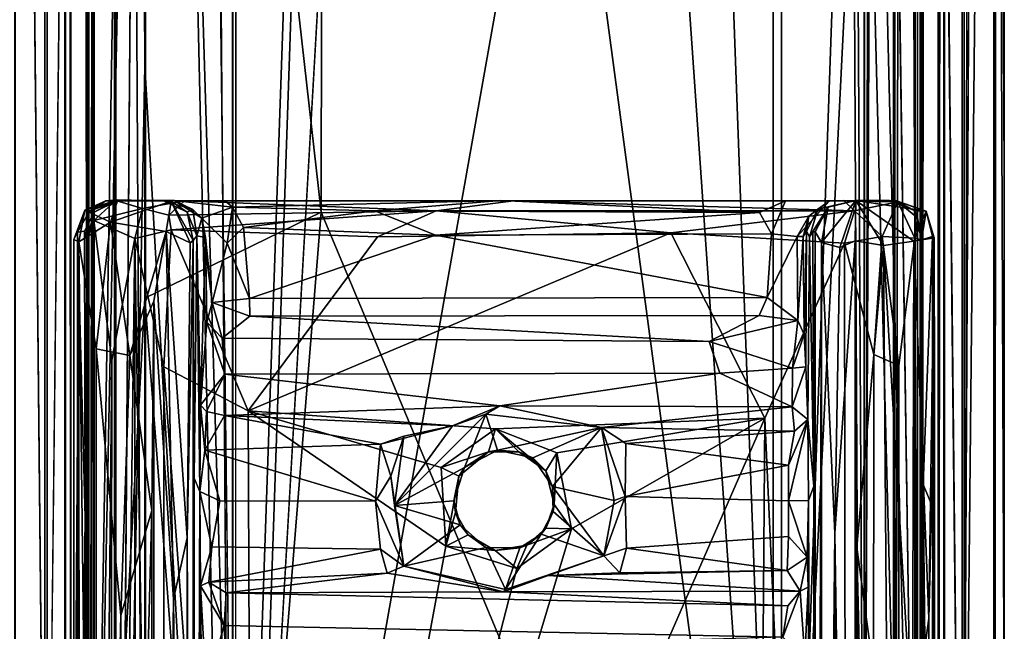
# Model space of a CAD drawing. Header units: millimetres. Extents: x -474 to 3044, y -109 to 1309.
# Tile 88 of 118: x 2766 to 2815, y 250 to 281. Entities that reach past the tile are written whole.
import ezdxf

# ---------------------------------------------------------------- set-up
doc = ezdxf.new("R2010")
doc.units = ezdxf.units.MM
doc.layers.add('Layer 01', color=7, linetype='Continuous', true_color=0x000000)

msp = doc.modelspace()

# ---------------------------------------------------------------- linework, layer by layer
at = {"layer": 'Layer 01'}
for points in [[(2812, 187.946, 956.712), (2812, 189.534, 1010.066), (2812, 1012.045, 1010.232), (2812, 1009.773, 956.668)], [(2812, 1012.045, 1010.232), (2812, 189.534, 1010.066), (2812.001, 186.365, 1013.983), (2812.001, 1011.389, 1013.982)], [(2768, 1011.774, 956.742), (2768, 189.555, 956.871), (2767.999, 187.041, 953.005), (2768, 1005.811, 953.009)], [(2768, 187.879, 1010.322), (2768, 189.555, 956.871), (2768, 1011.774, 956.742), (2768, 1010.428, 1010.275)], [(2807.995, 228.307, 949), (2807.999, 1011.541, 949), (2803.676, 1003.229, 949)], [(2809.455, 549.158, 949.274), (2807.999, 1011.541, 949), (2807.995, 228.307, 949)], [(2811.725, 1003.717, 1015.455), (2812.001, 1011.389, 1013.982), (2812.001, 186.365, 1013.983)], [(2768, 187.879, 1010.322), (2768, 1010.428, 1010.275), (2768, 735.335, 1014.004)], [(2812, 187.946, 956.712), (2812, 1009.773, 956.668), (2812, 519.158, 952.999)], [(2768.275, 1002.91, 951.544), (2768, 1005.811, 953.009), (2767.999, 187.041, 953.005)], [(2803.787, 983.953, 1018), (2807.994, 1004.707, 1018), (2807.985, 190.159, 1018.001)], [(2807.985, 190.159, 1018.001), (2807.994, 1004.707, 1018), (2809.52, 1001.845, 1017.7)], [(2770.547, 1004.128, 1017.726), (2769.202, 198.049, 1016.858), (2769.201, 1001.958, 1016.858)], [(2770.543, 188.906, 1017.725), (2769.202, 198.049, 1016.858), (2770.547, 1004.128, 1017.726)], [(2770.543, 188.906, 1017.725), (2770.547, 1004.128, 1017.726), (2772.002, 377.249, 1018)], [(2811.725, 1003.717, 1015.455), (2810.857, 198.396, 1016.799), (2810.858, 1001.812, 1016.799)], [(2811.726, 188.882, 1015.455), (2810.857, 198.396, 1016.799), (2811.725, 1003.717, 1015.455)], [(2811.726, 188.882, 1015.455), (2811.725, 1003.717, 1015.455), (2812.001, 186.365, 1013.983)], [(2776.527, 198.791, 949), (2803.415, 202.967, 949), (2803.676, 1003.229, 949)], [(2776.527, 198.791, 949), (2803.676, 1003.229, 949), (2776.6, 573.493, 949)], [(2803.676, 1003.229, 949), (2803.415, 202.967, 949), (2807.995, 228.307, 949)], [(2768.277, 189.021, 951.54), (2768.275, 1002.91, 951.544), (2767.999, 187.041, 953.005)], [(2768.275, 1002.91, 951.544), (2769.143, 198.47, 950.201), (2769.142, 1001.784, 950.201)], [(2768.277, 189.021, 951.54), (2769.143, 198.47, 950.201), (2768.275, 1002.91, 951.544)], [(2768, 735.335, 1014.004), (2768.3, 1001.72, 1015.519), (2768.302, 197.52, 1015.524)], [(2769.202, 198.049, 1016.858), (2768.3, 1001.72, 1015.519), (2769.201, 1001.958, 1016.858)], [(2769.202, 198.049, 1016.858), (2768.302, 197.52, 1015.524), (2768.3, 1001.72, 1015.519)], [(2769.143, 198.47, 950.201), (2770.481, 590.762, 949.3), (2769.142, 1001.784, 950.201)], [(2807.985, 190.159, 1018.001), (2809.52, 1001.845, 1017.7), (2809.517, 191.71, 1017.701)], [(2809.455, 549.158, 949.274), (2810.799, 198.623, 950.142), (2810.798, 1001.81, 950.142)], [(2810.858, 1001.812, 1016.799), (2809.517, 191.71, 1017.701), (2809.52, 1001.845, 1017.7)], [(2810.857, 198.396, 1016.799), (2809.517, 191.71, 1017.701), (2810.858, 1001.812, 1016.799)], [(2810.798, 1001.81, 950.142), (2810.799, 198.623, 950.142), (2811.7, 198.277, 951.481), (2811.7, 1001.729, 951.481)], [(2812, 519.158, 952.999), (2811.7, 1001.729, 951.481), (2811.7, 198.277, 951.481)], [(2776.475, 999.235, 946), (2776.387, 206.953, 946), (2772.02, 780.336, 945.999)], [(2803.505, 998.989, 946), (2776.387, 206.953, 946), (2776.475, 999.235, 946)], [(2803.64, 682.51, 946), (2776.387, 206.953, 946), (2803.505, 998.989, 946)], [(2814.52, 202.328, 950.454), (2814.521, 979.166, 950.455), (2815.001, 996.975, 953.034)], [(2814.52, 202.328, 950.454), (2815.001, 996.975, 953.034), (2815, 193.398, 952.988)], [(2815, 193.398, 952.988), (2815.001, 996.975, 953.034), (2815, 991.571, 960.752)], [(2815, 205.528, 960.583), (2815, 991.571, 960.752), (2815, 491.446, 1006.224)], [(2815, 991.571, 960.752), (2815, 205.528, 960.583), (2815, 193.398, 952.988)], [(2803.859, 215.114, 1018), (2776.327, 972.278, 1018), (2803.787, 983.953, 1018)], [(2803.859, 215.114, 1018), (2803.787, 983.953, 1018), (2807.985, 190.159, 1018.001)], [(2766.999, 981.114, 1018.898), (2765.478, 872.321, 1016.544), (2765.48, 202.194, 1016.547), (2766.999, 219.237, 1018.898)], [(2767.102, 219.238, 947.999), (2765.525, 376.431, 950.34), (2767.101, 981.127, 948)], [(2766.999, 219.237, 1018.898), (2769.341, 424.464, 1020.475), (2766.999, 981.114, 1018.898)], [(2769.453, 202.112, 946.48), (2767.102, 219.238, 947.999), (2767.101, 981.127, 948), (2769.455, 674.138, 946.479)], [(2808, 403.91, 946), (2810.66, 981.231, 946.525), (2810.659, 219.947, 946.525)], [(2810.545, 436.901, 1020.521), (2812.898, 218.68, 1019.001), (2812.898, 981.32, 1019.001)], [(2813.001, 219.271, 948.102), (2810.659, 219.947, 946.525), (2810.66, 981.231, 946.525), (2813.001, 981.165, 948.102)], [(2812.898, 218.68, 1019.001), (2814.475, 525.015, 1016.66), (2812.898, 981.32, 1019.001)], [(2814.521, 979.166, 950.455), (2813.001, 219.271, 948.102), (2813.001, 981.165, 948.102)], [(2814.52, 202.328, 950.454), (2813.001, 219.271, 948.102), (2814.521, 979.166, 950.455)], [(2776.389, 231.974, 1018), (2772.016, 591.595, 1018), (2776.327, 972.278, 1018)], [(2803.859, 215.114, 1018), (2776.389, 231.974, 1018), (2776.327, 972.278, 1018)], [(2769.455, 674.138, 946.479), (2772.02, 780.336, 945.999), (2772.027, 200.128, 945.998)], [(2776.387, 206.953, 946), (2772.027, 200.128, 945.998), (2772.02, 780.336, 945.999)], [(2768, 187.879, 1010.322), (2768, 735.335, 1014.004), (2768, 184.511, 1013.997)], [(2768, 184.511, 1013.997), (2768, 735.335, 1014.004), (2768.302, 197.52, 1015.524)], [(2803.649, 360.724, 946), (2776.387, 206.953, 946), (2803.64, 682.51, 946)], [(2769.453, 202.112, 946.48), (2769.455, 674.138, 946.479), (2772.027, 200.128, 945.998)], [(2772.002, 377.249, 1018), (2772.016, 591.595, 1018), (2776.389, 231.974, 1018)], [(2769.143, 198.47, 950.201), (2770.48, 198.53, 949.301), (2770.481, 590.762, 949.3)], [(2772, 278.367, 949), (2770.481, 590.762, 949.3), (2770.48, 198.53, 949.301)], [(2772, 278.367, 949), (2772.014, 396.831, 948.999), (2770.481, 590.762, 949.3)], [(2776.527, 198.791, 949), (2776.6, 573.493, 949), (2772.014, 396.831, 948.999)], [(2809.459, 188.845, 949.276), (2809.455, 549.158, 949.274), (2807.995, 228.307, 949)], [(2809.459, 188.845, 949.276), (2810.799, 198.623, 950.142), (2809.455, 549.158, 949.274)], [(2812.898, 218.68, 1019.001), (2814.475, 376.468, 1016.66), (2814.475, 525.015, 1016.66)], [(2812, 186.921, 953.013), (2812, 519.158, 952.999), (2811.7, 198.277, 951.481)], [(2812, 187.946, 956.712), (2812, 519.158, 952.999), (2812, 186.921, 953.013)], [(2815, 385, 1006.375), (2815, 205.528, 960.583), (2815, 491.446, 1006.224)], [(2810.545, 202.748, 1020.521), (2810.545, 436.901, 1020.521), (2808.014, 301.534, 1020.999)], [(2810.545, 202.748, 1020.521), (2812.898, 218.68, 1019.001), (2810.545, 436.901, 1020.521)], [(2766.999, 219.237, 1018.898), (2769.341, 218.68, 1020.475), (2769.341, 424.464, 1020.475)], [(2772.001, 379.055, 1021), (2769.341, 424.464, 1020.475), (2769.341, 218.68, 1020.475)], [(2808, 327.318, 946), (2808, 403.91, 946), (2810.659, 219.947, 946.525)], [(2776.527, 198.791, 949), (2772.014, 396.831, 948.999), (2772, 278.367, 949)], [(2780.995, 386.375, 1021), (2772.001, 349.337, 1021), (2780.82, 271.05, 1021)], [(2803.77, 216.225, 1021), (2780.995, 386.375, 1021), (2780.82, 271.05, 1021)], [(2798.881, 286.469, 1021), (2780.995, 386.375, 1021), (2803.77, 216.225, 1021)], [(2815, 348.161, 1006.225), (2815, 205.528, 960.583), (2815, 385, 1006.375)], [(2772.001, 349.337, 1021), (2772.001, 379.055, 1021), (2769.341, 218.68, 1020.475)], [(2770.543, 188.906, 1017.725), (2772.002, 377.249, 1018), (2772.053, 198.222, 1018.002)], [(2772.002, 377.249, 1018), (2776.389, 231.974, 1018), (2772.053, 198.222, 1018.002)], [(2767.102, 219.238, 947.999), (2765.524, 220.26, 950.342), (2765.525, 376.431, 950.34)], [(2812.898, 218.68, 1019.001), (2814.476, 220.225, 1016.658), (2814.475, 376.468, 1016.66)], [(2815, 245.405, 1014), (2815, 272.959, 1014.001), (2814.475, 376.468, 1016.66)], [(2815, 245.405, 1014), (2814.475, 376.468, 1016.66), (2814.476, 220.225, 1016.658)], [(2815, 272.959, 1014.001), (2815, 361.748, 1014), (2814.475, 376.468, 1016.66)], [(2815, 348.161, 1006.225), (2815, 361.748, 1014), (2815, 272.959, 1014.001)], [(2803.649, 360.724, 946), (2808, 327.318, 946), (2803.499, 199.683, 946), (2776.387, 206.953, 946)], [(2771.996, 266.744, 1021), (2772.001, 349.337, 1021), (2769.341, 218.68, 1020.475)], [(2780.82, 271.05, 1021), (2772.001, 349.337, 1021), (2771.996, 266.744, 1021)], [(2815, 241.667, 1006.375), (2815, 205.528, 960.583), (2815, 348.161, 1006.225)], [(2815, 241.667, 1006.375), (2815, 348.161, 1006.225), (2815, 272.959, 1014.001)], [(2803.499, 199.683, 946), (2808, 327.318, 946), (2807.999, 195.996, 946.001)], [(2807.999, 195.996, 946.001), (2808, 327.318, 946), (2810.659, 219.947, 946.525)], [(2808.014, 301.534, 1020.999), (2798.881, 286.469, 1021), (2803.77, 216.225, 1021)], [(2803.77, 216.225, 1021), (2807.993, 206.921, 1020.999), (2808.014, 301.534, 1020.999)], [(2810.545, 202.748, 1020.521), (2808.014, 301.534, 1020.999), (2807.993, 206.921, 1020.999)], [(2770.48, 198.53, 949.301), (2772.021, 190.685, 949), (2772, 278.367, 949)], [(2776.527, 198.791, 949), (2772, 278.367, 949), (2772.021, 190.685, 949)], [(2815, 241.667, 1006.375), (2815, 272.959, 1014.001), (2815, 245.405, 1014)], [(2768.988, 271.142, 977.673), (2770.64, 271.667, 977.45), (2770.285, 270.545, 975.178)], [(2768.988, 271.142, 977.673), (2770.037, 271.613, 986.949), (2770.64, 271.667, 977.45)], [(2770.037, 271.613, 986.949), (2768.988, 271.142, 977.673), (2769.233, 271.095, 992.558)], [(2769.233, 271.095, 992.558), (2770.534, 271.622, 994.091), (2770.037, 271.613, 986.949)], [(2770.616, 271.62, 1001.026), (2770.534, 271.622, 994.091), (2769.233, 271.095, 992.558)], [(2769.233, 271.095, 992.558), (2769.458, 271.05, 1008.8), (2770.616, 271.62, 1001.026)], [(2769.452, 270.623, 1015.131), (2770.55, 271.627, 1013.567), (2769.458, 271.05, 1008.8)], [(2770.55, 271.627, 1013.567), (2769.452, 270.623, 1015.131), (2771.884, 271.234, 1016.606)], [(2770.616, 271.62, 1001.026), (2769.458, 271.05, 1008.8), (2770.55, 271.627, 1013.567)], [(2770.64, 271.667, 977.45), (2770.037, 271.613, 986.949), (2773.308, 271.589, 975.893)], [(2772.941, 271.618, 995.406), (2770.037, 271.613, 986.949), (2770.534, 271.622, 994.091)], [(2770.037, 271.613, 986.949), (2772.941, 271.618, 995.406), (2773.308, 271.589, 975.893)], [(2773.308, 271.589, 975.893), (2770.285, 270.545, 975.178), (2770.64, 271.667, 977.45)], [(2770.285, 270.545, 975.178), (2773.308, 271.589, 975.893), (2773.062, 270.077, 974.631)], [(2772.941, 271.618, 995.406), (2770.534, 271.622, 994.091), (2770.616, 271.62, 1001.026)], [(2773.463, 271.634, 1011.137), (2770.55, 271.627, 1013.567), (2773.98, 271.619, 1015.978), (2776.02, 271.61, 1012.989)], [(2770.55, 271.627, 1013.567), (2773.463, 271.634, 1011.137), (2770.616, 271.62, 1001.026)], [(2773.98, 271.619, 1015.978), (2770.55, 271.627, 1013.567), (2771.884, 271.234, 1016.606)], [(2772.941, 271.618, 995.406), (2770.616, 271.62, 1001.026), (2773.463, 271.634, 1011.137)], [(2773.191, 270.892, 1017.079), (2773.98, 271.619, 1015.978), (2771.884, 271.234, 1016.606)], [(2773.463, 271.634, 1011.137), (2774.401, 271.182, 1005.49), (2772.941, 271.618, 995.406)], [(2774.401, 271.182, 1005.49), (2774.112, 271.04, 981.544), (2772.941, 271.618, 995.406)], [(2772.941, 271.618, 995.406), (2774.112, 271.04, 981.544), (2773.308, 271.589, 975.893)], [(2774.271, 269.515, 975.746), (2773.062, 270.077, 974.631), (2773.308, 271.589, 975.893)], [(2773.98, 271.619, 1015.978), (2773.191, 270.892, 1017.079), (2786.581, 271.107, 1016.86)], [(2774.416, 269.624, 976.563), (2773.308, 271.589, 975.893), (2774.112, 271.04, 981.544)], [(2774.271, 269.515, 975.746), (2773.308, 271.589, 975.893), (2774.416, 269.624, 976.563)], [(2774.844, 270.746, 1009.964), (2773.463, 271.634, 1011.137), (2776.376, 271.297, 1012.127)], [(2773.463, 271.634, 1011.137), (2776.02, 271.61, 1012.989), (2776.376, 271.297, 1012.127)], [(2774.844, 270.746, 1009.964), (2774.401, 271.182, 1005.49), (2773.463, 271.634, 1011.137)], [(2790.436, 271.621, 1015.596), (2776.02, 271.61, 1012.989), (2773.98, 271.619, 1015.978)], [(2786.581, 271.107, 1016.86), (2790.436, 271.621, 1015.596), (2773.98, 271.619, 1015.978)], [(2776.02, 271.61, 1012.989), (2790.436, 271.621, 1015.596), (2789.805, 271.629, 1013.278)], [(2776.02, 271.61, 1012.989), (2789.805, 271.629, 1013.278), (2776.376, 271.297, 1012.127)], [(2776.376, 271.297, 1012.127), (2789.805, 271.629, 1013.278), (2783.499, 271.107, 1011.94)], [(2802.752, 271.033, 1011.8), (2783.499, 271.107, 1011.94), (2789.805, 271.629, 1013.278)], [(2786.581, 271.107, 1016.86), (2807.507, 271.113, 1016.931), (2790.436, 271.621, 1015.596)], [(2789.805, 271.629, 1013.278), (2790.436, 271.621, 1015.596), (2804.055, 271.617, 1012.927)], [(2804.055, 271.617, 1012.927), (2802.752, 271.033, 1011.8), (2789.805, 271.629, 1013.278)], [(2804.055, 271.617, 1012.927), (2790.436, 271.621, 1015.596), (2806.964, 271.622, 1015.6)], [(2790.436, 271.621, 1015.596), (2807.507, 271.113, 1016.931), (2806.964, 271.622, 1015.6)], [(2804.055, 271.617, 1012.927), (2803.36, 269.955, 1011.397), (2802.752, 271.033, 1011.8)], [(2806.256, 271.616, 1011.631), (2804.636, 269.825, 1010.549), (2803.36, 269.955, 1011.397), (2804.055, 271.617, 1012.927)], [(2806.256, 271.616, 1011.631), (2804.055, 271.617, 1012.927), (2806.964, 271.622, 1015.6)], [(2805.214, 270.852, 1009.401), (2804.636, 269.825, 1010.549), (2806.256, 271.616, 1011.631)], [(2805.214, 270.852, 1009.401), (2806.256, 271.616, 1011.631), (2805.663, 271.192, 1002.093)], [(2806.196, 271.294, 976.623), (2805.663, 271.192, 1002.093), (2807.578, 271.623, 975.279)], [(2807.578, 271.623, 975.279), (2805.663, 271.192, 1002.093), (2806.256, 271.616, 1011.631)], [(2806.769, 269.272, 974.704), (2805.85, 269.525, 975.525), (2807.578, 271.623, 975.279)], [(2806.196, 271.294, 976.623), (2807.578, 271.623, 975.279), (2805.85, 269.525, 975.525)], [(2806.256, 271.616, 1011.631), (2809.679, 271.567, 1014.601), (2809.255, 271.624, 998.77)], [(2807.578, 271.623, 975.279), (2806.256, 271.616, 1011.631), (2809.255, 271.624, 998.77)], [(2809.679, 271.567, 1014.601), (2806.256, 271.616, 1011.631), (2806.964, 271.622, 1015.6)], [(2806.769, 269.272, 974.704), (2807.578, 271.623, 975.279), (2807.54, 269.604, 974.589)], [(2809.679, 271.567, 1014.601), (2806.964, 271.622, 1015.6), (2807.507, 271.113, 1016.931)], [(2808.894, 269.822, 1016.889), (2809.679, 271.567, 1014.601), (2807.507, 271.113, 1016.931)], [(2808.953, 269.379, 974.792), (2807.54, 269.604, 974.589), (2807.578, 271.623, 975.279)], [(2809.255, 271.624, 998.77), (2809.555, 271.62, 991.079), (2807.578, 271.623, 975.279)], [(2809.605, 271.621, 977.633), (2807.578, 271.623, 975.279), (2809.555, 271.62, 991.079)], [(2807.578, 271.623, 975.279), (2811.083, 271.095, 977.766), (2810.467, 269.588, 975.75)], [(2807.578, 271.623, 975.279), (2810.467, 269.588, 975.75), (2808.953, 269.379, 974.792)], [(2811.083, 271.095, 977.766), (2807.578, 271.623, 975.279), (2809.605, 271.621, 977.633)], [(2808.894, 269.822, 1016.889), (2810.527, 269.749, 1015.104), (2809.679, 271.567, 1014.601)], [(2809.555, 271.62, 991.079), (2809.255, 271.624, 998.77), (2810.545, 271.116, 1001.528)], [(2809.255, 271.624, 998.77), (2809.679, 271.567, 1014.601), (2810.545, 271.116, 1001.528)], [(2809.555, 271.62, 991.079), (2811.083, 271.095, 977.766), (2809.605, 271.621, 977.633)], [(2810.545, 271.116, 1001.528), (2811.083, 271.095, 977.766), (2809.555, 271.62, 991.079)], [(2810.66, 270.764, 1013.069), (2810.545, 271.116, 1001.528), (2809.679, 271.567, 1014.601)], [(2809.679, 271.567, 1014.601), (2810.527, 269.749, 1015.104), (2810.66, 270.764, 1013.069)], [(2768.695, 269.568, 977.105), (2768.444, 269.679, 978.599), (2768.988, 271.142, 977.673)], [(2768.988, 271.142, 977.673), (2768.444, 269.679, 978.599), (2768.622, 270.051, 987.937)], [(2768.988, 271.142, 977.673), (2768.622, 270.051, 987.937), (2769.233, 271.095, 992.558)], [(2769.458, 271.05, 1008.8), (2769.233, 271.095, 992.558), (2768.622, 270.051, 987.937), (2768.975, 270.102, 1007.107)], [(2768.695, 269.568, 977.105), (2768.988, 271.142, 977.673), (2770.285, 270.545, 975.178)], [(2768.975, 270.102, 1007.107), (2769.094, 269.648, 1013.774), (2769.458, 271.05, 1008.8)], [(2769.452, 270.623, 1015.131), (2769.458, 271.05, 1008.8), (2769.094, 269.648, 1013.774)], [(2769.452, 270.623, 1015.131), (2771.498, 269.721, 1017.108), (2771.884, 271.234, 1016.606)], [(2773.191, 270.892, 1017.079), (2771.884, 271.234, 1016.606), (2771.498, 269.721, 1017.108), (2773.317, 270.159, 1017.406)], [(2776.14, 212.891, 1021), (2780.82, 271.05, 1021), (2771.996, 266.744, 1021)], [(2773.191, 270.892, 1017.079), (2773.317, 270.159, 1017.406), (2786.581, 271.107, 1016.86)], [(2786.581, 271.107, 1016.86), (2773.317, 270.159, 1017.406), (2783.638, 269.813, 1017.4)], [(2774.401, 271.182, 1005.49), (2774.601, 269.862, 986.909), (2774.112, 271.04, 981.544)], [(2774.601, 269.862, 986.909), (2774.416, 269.624, 976.563), (2774.112, 271.04, 981.544)], [(2774.601, 269.862, 986.909), (2774.401, 271.182, 1005.49), (2774.844, 270.746, 1009.964)], [(2774.844, 270.746, 1009.964), (2776.376, 271.297, 1012.127), (2776.12, 269.492, 1011.207)], [(2776.926, 270.284, 1011.413), (2776.12, 269.492, 1011.207), (2776.376, 271.297, 1012.127)], [(2776.14, 212.891, 1021), (2803.77, 216.225, 1021), (2780.82, 271.05, 1021)], [(2783.499, 271.107, 1011.94), (2776.926, 270.284, 1011.413), (2776.376, 271.297, 1012.127)], [(2783.499, 271.107, 1011.94), (2786.533, 269.902, 1011.404), (2776.926, 270.284, 1011.413)], [(2783.499, 271.107, 1011.94), (2802.752, 271.033, 1011.8), (2786.533, 269.902, 1011.404)], [(2786.581, 271.107, 1016.86), (2783.638, 269.813, 1017.4), (2798.309, 270.008, 1017.396)], [(2803.36, 269.955, 1011.397), (2786.533, 269.902, 1011.404), (2802.752, 271.033, 1011.8)], [(2786.581, 271.107, 1016.86), (2798.309, 270.008, 1017.396), (2807.507, 271.113, 1016.931)], [(2798.309, 270.008, 1017.396), (2807, 269.5, 1017.401), (2807.507, 271.113, 1016.931)], [(2805.663, 271.192, 1002.093), (2805.096, 270.1, 1000.815), (2805.214, 270.852, 1009.401)], [(2805.663, 271.192, 1002.093), (2805.247, 269.809, 992.545), (2805.096, 270.1, 1000.815)], [(2805.247, 269.809, 992.545), (2806.196, 271.294, 976.623), (2805.414, 270.066, 983.552)], [(2806.196, 271.294, 976.623), (2805.247, 269.809, 992.545), (2805.663, 271.192, 1002.093)], [(2805.414, 270.066, 983.552), (2806.196, 271.294, 976.623), (2805.543, 270.06, 976.469)], [(2806.196, 271.294, 976.623), (2805.85, 269.525, 975.525), (2805.543, 270.06, 976.469)], [(2807.507, 271.113, 1016.931), (2807, 269.5, 1017.401), (2808.894, 269.822, 1016.889)], [(2810.467, 269.588, 975.75), (2811.083, 271.095, 977.766), (2811.499, 269.763, 977.779)], [(2810.545, 271.116, 1001.528), (2810.66, 270.764, 1013.069), (2810.866, 269.655, 1013.577)], [(2810.545, 271.116, 1001.528), (2810.866, 269.655, 1013.577), (2811.083, 271.095, 977.766)], [(2810.866, 269.655, 1013.577), (2811.409, 269.826, 983.952), (2811.083, 271.095, 977.766)], [(2811.409, 269.826, 983.952), (2811.499, 269.763, 977.779), (2811.083, 271.095, 977.766)], [(2768.695, 269.568, 977.105), (2770.285, 270.545, 975.178), (2769.554, 264.206, 975.723)], [(2769.094, 269.648, 1013.774), (2769.091, 224.343, 1013.549), (2769.452, 270.623, 1015.131)], [(2769.415, 169.364, 1015.071), (2769.452, 270.623, 1015.131), (2769.091, 224.343, 1013.549)], [(2770.337, 263.632, 1016.379), (2769.452, 270.623, 1015.131), (2769.415, 169.364, 1015.071)], [(2769.452, 270.623, 1015.131), (2770.337, 263.632, 1016.379), (2771.498, 269.721, 1017.108)], [(2770.285, 270.545, 975.178), (2771.246, 263.874, 974.734), (2769.554, 264.206, 975.723)], [(2770.285, 270.545, 975.178), (2773.062, 270.077, 974.631), (2771.246, 263.874, 974.734)], [(2774.601, 269.862, 986.909), (2774.844, 270.746, 1009.964), (2775.027, 269.782, 1009.55)], [(2775.027, 269.782, 1009.55), (2774.844, 270.746, 1009.964), (2775.372, 266.523, 1010.597)], [(2774.844, 270.746, 1009.964), (2776.12, 269.492, 1011.207), (2775.372, 266.523, 1010.597)], [(2805.214, 270.852, 1009.401), (2804.937, 269.82, 1009.478), (2804.636, 269.825, 1010.549)], [(2805.096, 270.1, 1000.815), (2804.937, 269.82, 1009.478), (2805.214, 270.852, 1009.401)], [(2810.66, 270.764, 1013.069), (2810.527, 269.749, 1015.104), (2810.866, 269.655, 1013.577)], [(2768.444, 269.679, 978.599), (2768.447, 233.659, 978.565), (2768.609, 219.606, 987.318), (2768.622, 270.051, 987.937)], [(2768.609, 219.606, 987.318), (2769.014, 255.777, 1009.283), (2768.622, 270.051, 987.937)], [(2768.622, 270.051, 987.937), (2769.014, 255.777, 1009.283), (2768.975, 270.102, 1007.107)], [(2768.975, 270.102, 1007.107), (2769.014, 255.777, 1009.283), (2769.094, 269.648, 1013.774)], [(2772.444, 266.581, 974.597), (2771.246, 263.874, 974.734), (2773.062, 270.077, 974.631)], [(2773.317, 270.159, 1017.406), (2771.498, 269.721, 1017.108), (2772.953, 263.294, 1017.4)], [(2773.062, 270.077, 974.631), (2773.425, 251.661, 974.875), (2772.444, 266.581, 974.597)], [(2772.953, 263.294, 1017.4), (2777.164, 261.098, 1017.4), (2773.317, 270.159, 1017.406)], [(2774.116, 254.733, 975.553), (2773.062, 270.077, 974.631), (2774.271, 269.515, 975.746)], [(2774.116, 254.733, 975.553), (2773.425, 251.661, 974.875), (2773.062, 270.077, 974.631)], [(2783.638, 269.813, 1017.4), (2773.317, 270.159, 1017.406), (2777.164, 261.098, 1017.4)], [(2776.926, 270.284, 1011.413), (2777.239, 266.73, 1011.405), (2776.12, 269.492, 1011.207)], [(2776.926, 270.284, 1011.413), (2786.533, 269.902, 1011.404), (2777.239, 266.73, 1011.405)], [(2777.164, 261.098, 1017.4), (2789.544, 260.197, 1017.399), (2803.021, 260.729, 1017.4), (2798.309, 270.008, 1017.396)], [(2777.164, 261.098, 1017.4), (2798.309, 270.008, 1017.396), (2783.638, 269.813, 1017.4)], [(2798.309, 270.008, 1017.396), (2803.021, 260.729, 1017.4), (2807, 269.5, 1017.401)], [(2805.096, 270.1, 1000.815), (2804.984, 264.918, 1006.768), (2804.937, 269.82, 1009.478)], [(2805.065, 263.292, 1002.375), (2804.984, 264.918, 1006.768), (2805.096, 270.1, 1000.815)], [(2805.096, 270.1, 1000.815), (2805.247, 269.809, 992.545), (2805.177, 260.663, 996.425), (2805.065, 263.292, 1002.375)], [(2805.414, 270.066, 983.552), (2805.466, 257.317, 980.756), (2805.247, 269.809, 992.545)], [(2805.414, 270.066, 983.552), (2805.543, 270.06, 976.469), (2805.466, 257.317, 980.756)], [(2805.543, 173.412, 976.57), (2805.466, 257.317, 980.756), (2805.543, 270.06, 976.469)], [(2805.85, 269.525, 975.525), (2805.543, 173.412, 976.57), (2805.543, 270.06, 976.469)], [(2768.695, 269.568, 977.105), (2768.447, 233.659, 978.565), (2768.444, 269.679, 978.599)], [(2768.695, 269.568, 977.105), (2768.737, 170.965, 976.98), (2768.447, 233.659, 978.565)], [(2768.695, 269.568, 977.105), (2769.554, 264.206, 975.723), (2769.553, 196.618, 975.785)], [(2768.695, 269.568, 977.105), (2769.553, 196.618, 975.785), (2768.737, 170.965, 976.98)], [(2769.094, 269.648, 1013.774), (2769.014, 255.777, 1009.283), (2769.091, 224.343, 1013.549)], [(2771.498, 269.721, 1017.108), (2770.206, 169.346, 1016.249), (2771.545, 169.329, 1017.125)], [(2771.498, 269.721, 1017.108), (2770.337, 263.632, 1016.379), (2770.206, 169.346, 1016.249)], [(2772.935, 179.998, 1017.399), (2771.498, 269.721, 1017.108), (2771.545, 169.329, 1017.125)], [(2772.953, 263.294, 1017.4), (2771.498, 269.721, 1017.108), (2772.935, 179.998, 1017.399)], [(2774.116, 254.733, 975.553), (2774.416, 269.624, 976.563), (2774.412, 193.73, 976.552)], [(2774.271, 269.515, 975.746), (2774.416, 269.624, 976.563), (2774.116, 254.733, 975.553)], [(2774.412, 193.73, 976.552), (2774.416, 269.624, 976.563), (2774.46, 257.718, 979.131)], [(2774.46, 257.718, 979.131), (2774.416, 269.624, 976.563), (2774.601, 269.862, 986.909)], [(2774.601, 269.862, 986.909), (2774.747, 257.061, 994.549), (2774.46, 257.718, 979.131)], [(2775.027, 269.782, 1009.55), (2774.785, 261.387, 997.161), (2774.601, 269.862, 986.909)], [(2774.601, 269.862, 986.909), (2774.785, 261.387, 997.161), (2774.747, 257.061, 994.549)], [(2775.091, 265.537, 1009.298), (2774.785, 261.387, 997.161), (2775.027, 269.782, 1009.55)], [(2775.027, 269.782, 1009.55), (2775.372, 266.523, 1010.597), (2775.091, 265.537, 1009.298)], [(2776.12, 269.492, 1011.207), (2777.239, 266.73, 1011.405), (2775.372, 266.523, 1010.597)], [(2786.533, 269.902, 1011.404), (2803.135, 266.765, 1011.407), (2777.239, 266.73, 1011.405)], [(2786.533, 269.902, 1011.404), (2803.36, 269.955, 1011.397), (2803.135, 266.765, 1011.407)], [(2807, 269.5, 1017.401), (2803.021, 260.729, 1017.4), (2807.139, 169.323, 1017.399)], [(2803.36, 269.955, 1011.397), (2804.636, 269.825, 1010.549), (2803.135, 266.765, 1011.407)], [(2804.636, 269.825, 1010.549), (2804.676, 265.621, 1010.173), (2803.135, 266.765, 1011.407)], [(2804.676, 265.621, 1010.173), (2804.636, 269.825, 1010.549), (2804.937, 269.82, 1009.478)], [(2804.984, 264.918, 1006.768), (2804.676, 265.621, 1010.173), (2804.937, 269.82, 1009.478)], [(2805.466, 257.317, 980.756), (2805.177, 260.663, 996.425), (2805.247, 269.809, 992.545)], [(2805.85, 269.525, 975.525), (2805.831, 188.298, 975.566), (2805.543, 173.412, 976.57)], [(2805.85, 269.525, 975.525), (2806.528, 254.963, 974.877), (2805.831, 188.298, 975.566)], [(2805.85, 269.525, 975.525), (2806.769, 269.272, 974.704), (2806.528, 254.963, 974.877)], [(2806.528, 254.963, 974.877), (2807.54, 269.604, 974.589), (2807.54, 189.332, 974.601)], [(2806.528, 254.963, 974.877), (2806.769, 269.272, 974.704), (2807.54, 269.604, 974.589)], [(2808.894, 269.822, 1016.889), (2807, 269.5, 1017.401), (2808.475, 263.909, 1017.103)], [(2807, 269.5, 1017.401), (2807.139, 169.323, 1017.399), (2808.388, 169.328, 1017.134), (2808.475, 263.909, 1017.103)], [(2807.54, 189.332, 974.601), (2807.54, 269.604, 974.589), (2807.615, 254.273, 974.601)], [(2807.615, 254.273, 974.601), (2807.54, 269.604, 974.589), (2808.953, 269.379, 974.792)], [(2809.722, 263.37, 1016.274), (2808.894, 269.822, 1016.889), (2808.475, 263.909, 1017.103)], [(2808.894, 269.822, 1016.889), (2809.722, 263.37, 1016.274), (2810.527, 269.749, 1015.104)], [(2810.406, 244.794, 975.788), (2808.953, 269.379, 974.792), (2810.467, 269.588, 975.75)], [(2809.727, 169.343, 1016.263), (2810.556, 169.366, 1015.026), (2810.527, 269.749, 1015.104), (2809.722, 263.37, 1016.274)], [(2811.233, 250.688, 977.062), (2810.406, 244.794, 975.788), (2810.467, 269.588, 975.75)], [(2810.467, 269.588, 975.75), (2811.499, 269.763, 977.779), (2811.233, 250.688, 977.062)], [(2810.862, 169.391, 1013.612), (2810.866, 269.655, 1013.577), (2810.527, 269.749, 1015.104)], [(2810.862, 169.391, 1013.612), (2810.527, 269.749, 1015.104), (2810.556, 169.366, 1015.026)], [(2810.866, 269.655, 1013.577), (2810.862, 169.391, 1013.612), (2810.945, 169.466, 1009.153), (2810.941, 257.408, 1009.351)], [(2810.941, 257.408, 1009.351), (2811.409, 269.826, 983.952), (2810.866, 269.655, 1013.577)], [(2810.941, 257.408, 1009.351), (2811.431, 256.246, 982.784), (2811.409, 269.826, 983.952)], [(2811.499, 269.763, 977.779), (2811.511, 261.902, 978.579), (2811.233, 250.688, 977.062)], [(2811.409, 269.826, 983.952), (2811.511, 261.902, 978.579), (2811.499, 269.763, 977.779)], [(2811.409, 269.826, 983.952), (2811.431, 256.246, 982.784), (2811.511, 261.902, 978.579)], [(2807.615, 254.273, 974.601), (2808.953, 269.379, 974.792), (2809.161, 242.831, 974.922)], [(2810.406, 244.794, 975.788), (2809.161, 242.831, 974.922), (2808.953, 269.379, 974.792)], [(2771.973, 200.975, 1020.999), (2771.996, 266.744, 1021), (2769.341, 218.68, 1020.475)], [(2772.444, 266.581, 974.597), (2772.341, 256.103, 974.601), (2771.246, 263.874, 974.734)], [(2776.14, 212.891, 1021), (2771.996, 266.744, 1021), (2771.973, 200.975, 1020.999)], [(2772.444, 266.581, 974.597), (2772.415, 171.34, 974.596), (2772.341, 256.103, 974.601)], [(2773.425, 251.661, 974.875), (2772.415, 171.34, 974.596), (2772.444, 266.581, 974.597)], [(2777.254, 265.843, 1010.885), (2775.372, 266.523, 1010.597), (2777.239, 266.73, 1011.405)], [(2777.254, 265.843, 1010.885), (2777.239, 266.73, 1011.405), (2803.135, 266.765, 1011.407), (2802.74, 265.863, 1010.912)], [(2802.74, 265.863, 1010.912), (2803.135, 266.765, 1011.407), (2804.676, 265.621, 1010.173)], [(2775.091, 265.537, 1009.298), (2775.372, 266.523, 1010.597), (2775.87, 264.74, 1008.838)], [(2775.372, 266.523, 1010.597), (2777.254, 265.843, 1010.885), (2775.87, 264.74, 1008.838)], [(2800.229, 264.56, 1008.411), (2775.87, 264.74, 1008.838), (2777.254, 265.843, 1010.885)], [(2802.74, 265.863, 1010.912), (2800.229, 264.56, 1008.411), (2777.254, 265.843, 1010.885)], [(2804.676, 265.621, 1010.173), (2800.229, 264.56, 1008.411), (2802.74, 265.863, 1010.912)], [(2804.397, 263.236, 1005.343), (2800.229, 264.56, 1008.411), (2804.676, 265.621, 1010.173)], [(2804.984, 264.918, 1006.768), (2804.397, 263.236, 1005.343), (2804.676, 265.621, 1010.173)], [(2774.785, 261.387, 997.161), (2775.091, 265.537, 1009.298), (2776.007, 262.927, 1004.514)], [(2775.091, 265.537, 1009.298), (2775.87, 264.74, 1008.838), (2776.007, 262.927, 1004.514)], [(2775.87, 264.74, 1008.838), (2800.229, 264.56, 1008.411), (2800.767, 262.979, 1004.601), (2776.007, 262.927, 1004.514)], [(2805.065, 263.292, 1002.375), (2804.397, 263.236, 1005.343), (2804.984, 264.918, 1006.768)], [(2769.554, 264.206, 975.723), (2770.791, 250.838, 974.925), (2769.553, 196.618, 975.785)], [(2769.554, 264.206, 975.723), (2771.246, 263.874, 974.734), (2770.791, 250.838, 974.925)], [(2804.397, 263.236, 1005.343), (2800.767, 262.979, 1004.601), (2800.229, 264.56, 1008.411)], [(2770.337, 263.632, 1016.379), (2769.415, 169.364, 1015.071), (2770.206, 169.346, 1016.249)], [(2770.791, 250.838, 974.925), (2771.246, 263.874, 974.734), (2772.341, 256.103, 974.601)], [(2808.388, 169.328, 1017.134), (2809.722, 263.37, 1016.274), (2808.475, 263.909, 1017.103)], [(2777.419, 202.007, 1017.4), (2772.953, 263.294, 1017.4), (2772.935, 179.998, 1017.399)], [(2777.419, 202.007, 1017.4), (2777.164, 261.098, 1017.4), (2772.953, 263.294, 1017.4)], [(2800.767, 262.979, 1004.601), (2804.397, 263.236, 1005.343), (2804.391, 261.292, 999.513)], [(2804.391, 261.292, 999.513), (2805.065, 263.292, 1002.375), (2805.177, 260.663, 996.425)], [(2805.065, 263.292, 1002.375), (2804.391, 261.292, 999.513), (2804.397, 263.236, 1005.343)], [(2808.388, 169.328, 1017.134), (2809.727, 169.343, 1016.263), (2809.722, 263.37, 1016.274)], [(2774.785, 261.387, 997.161), (2776.007, 262.927, 1004.514), (2775.085, 261.067, 998.294)], [(2775.976, 260.857, 998.371), (2775.085, 261.067, 998.294), (2776.007, 262.927, 1004.514)], [(2776.007, 262.927, 1004.514), (2789.762, 261.353, 999.695), (2775.976, 260.857, 998.371)], [(2789.762, 261.353, 999.695), (2776.007, 262.927, 1004.514), (2800.767, 262.979, 1004.601)], [(2789.762, 261.353, 999.695), (2800.767, 262.979, 1004.601), (2804.391, 261.292, 999.513)], [(2811.233, 250.688, 977.062), (2811.511, 261.902, 978.579), (2811.508, 200.977, 978.601)], [(2811.508, 200.977, 978.601), (2811.511, 261.902, 978.579), (2811.431, 256.246, 982.784)], [(2774.747, 257.061, 994.549), (2774.785, 261.387, 997.161), (2774.997, 259.122, 996.221)], [(2774.997, 259.122, 996.221), (2774.785, 261.387, 997.161), (2775.085, 261.067, 998.294)], [(2775.976, 260.857, 998.371), (2789.762, 261.353, 999.695), (2787.395, 260.337, 997.518)], [(2789.762, 261.353, 999.695), (2789.06, 260.936, 997.5), (2787.395, 260.337, 997.518)], [(2794.851, 260.268, 997.407), (2789.06, 260.936, 997.5), (2789.762, 261.353, 999.695)], [(2794.851, 260.268, 997.407), (2789.762, 261.353, 999.695), (2804.391, 261.292, 999.513)], [(2804.391, 261.292, 999.513), (2804.495, 260.082, 997.247), (2794.851, 260.268, 997.407)], [(2805.177, 260.663, 996.425), (2804.495, 260.082, 997.247), (2804.391, 261.292, 999.513)], [(2774.997, 259.122, 996.221), (2775.085, 261.067, 998.294), (2775.976, 260.857, 998.371)], [(2775.976, 260.857, 998.371), (2783.796, 259.42, 996.572), (2774.997, 259.122, 996.221)], [(2787.395, 260.337, 997.518), (2783.796, 259.42, 996.572), (2775.976, 260.857, 998.371)], [(2777.164, 261.098, 1017.4), (2777.419, 202.007, 1017.4), (2787.064, 254.311, 1017.4)], [(2777.164, 261.098, 1017.4), (2786.818, 258.253, 1017.398), (2789.544, 260.197, 1017.399)], [(2787.064, 254.311, 1017.4), (2786.818, 258.253, 1017.398), (2777.164, 261.098, 1017.4)], [(2802.52, 195.303, 1017.4), (2803.021, 260.729, 1017.4), (2777.419, 202.007, 1017.4)], [(2793.346, 255.183, 1017.399), (2777.419, 202.007, 1017.4), (2803.021, 260.729, 1017.4)], [(2789.06, 260.936, 997.5), (2784.493, 256.359, 997.406), (2787.395, 260.337, 997.518)], [(2789.06, 260.936, 997.5), (2787.994, 258.264, 997.502), (2784.493, 256.359, 997.406)], [(2787.994, 258.264, 997.502), (2789.06, 260.936, 997.5), (2789.647, 259.126, 997.505)], [(2794.851, 260.268, 997.407), (2789.647, 259.126, 997.505), (2789.06, 260.936, 997.5)], [(2803.021, 260.729, 1017.4), (2789.544, 260.197, 1017.399), (2792.618, 258.987, 1017.398)], [(2792.618, 258.987, 1017.398), (2793.346, 255.183, 1017.399), (2803.021, 260.729, 1017.4)], [(2803.021, 260.729, 1017.4), (2802.52, 195.303, 1017.4), (2807.139, 169.323, 1017.399)], [(2804.209, 256.595, 995.625), (2804.201, 258.378, 995.987), (2805.177, 260.663, 996.425)], [(2804.201, 258.378, 995.987), (2804.495, 260.082, 997.247), (2805.177, 260.663, 996.425)], [(2805.177, 260.663, 996.425), (2805.209, 256.596, 994.629), (2804.209, 256.595, 995.625)], [(2805.466, 257.317, 980.756), (2805.209, 256.596, 994.629), (2805.177, 260.663, 996.425)], [(2784.954, 259.824, 997.392), (2783.796, 259.42, 996.572), (2787.395, 260.337, 997.518)], [(2787.395, 260.337, 997.518), (2784.493, 256.359, 997.406), (2784.954, 259.824, 997.392)], [(2789.198, 259.036, 1016.457), (2789.544, 260.197, 1017.399), (2786.818, 258.253, 1017.398)], [(2790.703, 259.042, 1016.398), (2789.544, 260.197, 1017.399), (2789.198, 259.036, 1016.457)], [(2792.055, 258.093, 1016.323), (2792.618, 258.987, 1017.398), (2789.544, 260.197, 1017.399)], [(2792.055, 258.093, 1016.323), (2789.544, 260.197, 1017.399), (2790.703, 259.042, 1016.398)], [(2794.851, 260.268, 997.407), (2791.405, 258.743, 997.501), (2789.647, 259.126, 997.505)], [(2792.402, 257.3, 997.489), (2791.405, 258.743, 997.501), (2794.851, 260.268, 997.407)], [(2795.479, 256.598, 997.4), (2792.402, 257.3, 997.489), (2794.851, 260.268, 997.407)], [(2804.495, 260.082, 997.247), (2796.072, 259.462, 996.63), (2794.851, 260.268, 997.407)], [(2794.851, 260.268, 997.407), (2796.036, 256.803, 995.552), (2795.479, 256.598, 997.4)], [(2794.851, 260.268, 997.407), (2796.072, 259.462, 996.63), (2796.036, 256.803, 995.552)], [(2783.796, 259.42, 996.572), (2784.954, 259.824, 997.392), (2784.298, 257.818, 996.127)], [(2784.493, 256.359, 997.406), (2784.298, 257.818, 996.127), (2784.954, 259.824, 997.392)], [(2804.495, 260.082, 997.247), (2804.201, 258.378, 995.987), (2796.072, 259.462, 996.63)], [(2783.544, 256.578, 995.505), (2774.997, 259.122, 996.221), (2783.796, 259.42, 996.572)], [(2784.298, 257.818, 996.127), (2783.544, 256.578, 995.505), (2783.796, 259.42, 996.572)], [(2804.201, 258.378, 995.987), (2796.036, 256.803, 995.552), (2796.072, 259.462, 996.63)], [(2774.997, 259.122, 996.221), (2775.747, 256.595, 995.625), (2774.747, 257.061, 994.549)], [(2774.997, 259.122, 996.221), (2783.544, 256.578, 995.505), (2775.747, 256.595, 995.625)], [(2789.198, 259.036, 1016.457), (2786.818, 258.253, 1017.398), (2787.703, 257.821, 1016.34)], [(2787.994, 258.264, 997.502), (2789.198, 259.036, 1016.457), (2787.703, 257.821, 1016.34)], [(2789.198, 259.036, 1016.457), (2787.994, 258.264, 997.502), (2789.647, 259.126, 997.505)], [(2789.198, 259.036, 1016.457), (2789.647, 259.126, 997.505), (2790.703, 259.042, 1016.398)], [(2791.405, 258.743, 997.501), (2790.703, 259.042, 1016.398), (2789.647, 259.126, 997.505)], [(2790.703, 259.042, 1016.398), (2791.405, 258.743, 997.501), (2792.055, 258.093, 1016.323)], [(2792.055, 258.093, 1016.323), (2791.405, 258.743, 997.501), (2792.402, 257.3, 997.489)], [(2792.482, 256.403, 1016.448), (2792.618, 258.987, 1017.398), (2792.055, 258.093, 1016.323)], [(2792.482, 256.403, 1016.448), (2793.346, 255.183, 1017.399), (2792.618, 258.987, 1017.398)], [(2784.493, 256.359, 997.406), (2787.994, 258.264, 997.502), (2787.459, 256.587, 997.503)], [(2787.703, 257.821, 1016.34), (2786.818, 258.253, 1017.398), (2787.064, 254.311, 1017.4)], [(2787.994, 258.264, 997.502), (2787.703, 257.821, 1016.34), (2787.459, 256.587, 997.503)], [(2804.201, 258.378, 995.987), (2804.209, 256.595, 995.625), (2796.036, 256.803, 995.552)], [(2774.46, 257.718, 979.131), (2774.487, 181.781, 980.567), (2774.412, 193.73, 976.552)], [(2774.46, 257.718, 979.131), (2774.747, 257.061, 994.549), (2774.487, 181.781, 980.567)], [(2783.544, 256.578, 995.505), (2784.298, 257.818, 996.127), (2784.963, 253.322, 997.335)], [(2784.963, 253.322, 997.335), (2784.298, 257.818, 996.127), (2784.493, 256.359, 997.406)], [(2787.703, 257.821, 1016.34), (2787.064, 254.311, 1017.4), (2787.546, 255.997, 1016.428)], [(2787.546, 255.997, 1016.428), (2787.459, 256.587, 997.503), (2787.703, 257.821, 1016.34)], [(2792.402, 257.3, 997.489), (2792.482, 256.403, 1016.448), (2792.055, 258.093, 1016.323)], [(2792.482, 256.403, 1016.448), (2792.402, 257.3, 997.489), (2792.428, 256.046, 997.502)], [(2795.479, 256.598, 997.4), (2794.959, 253.826, 997.391), (2792.402, 257.3, 997.489)], [(2794.959, 253.826, 997.391), (2792.428, 256.046, 997.502), (2792.402, 257.3, 997.489)], [(2805.493, 184.932, 979.321), (2805.209, 256.596, 994.629), (2805.466, 257.317, 980.756)], [(2805.543, 173.412, 976.57), (2805.493, 184.932, 979.321), (2805.466, 257.317, 980.756)], [(2811.459, 169.958, 981.29), (2811.347, 219.605, 987.319), (2810.941, 257.408, 1009.351), (2810.945, 169.466, 1009.153)], [(2811.347, 219.605, 987.319), (2811.431, 256.246, 982.784), (2810.941, 257.408, 1009.351)], [(2774.487, 181.781, 980.567), (2774.747, 257.061, 994.549), (2774.781, 252.334, 996.497)], [(2774.781, 252.334, 996.497), (2774.747, 257.061, 994.549), (2775.353, 254.286, 996.183)], [(2775.353, 254.286, 996.183), (2774.747, 257.061, 994.549), (2775.747, 256.595, 995.625)], [(2796.036, 256.803, 995.552), (2794.959, 253.826, 997.391), (2795.479, 256.598, 997.4)], [(2796.098, 254.224, 996.224), (2794.959, 253.826, 997.391), (2796.036, 256.803, 995.552)], [(2796.036, 256.803, 995.552), (2804.209, 256.595, 995.625), (2804.201, 254.802, 995.995), (2796.098, 254.224, 996.224)], [(2775.353, 254.286, 996.183), (2775.747, 256.595, 995.625), (2783.544, 256.578, 995.505), (2783.787, 254.16, 996.303)], [(2784.963, 253.322, 997.335), (2783.787, 254.16, 996.303), (2783.544, 256.578, 995.505)], [(2787.459, 256.587, 997.503), (2787.782, 255.39, 997.499), (2784.493, 256.359, 997.406)], [(2784.963, 253.322, 997.335), (2784.493, 256.359, 997.406), (2787.782, 255.39, 997.499)], [(2787.459, 256.587, 997.503), (2787.546, 255.997, 1016.428), (2787.782, 255.39, 997.499)], [(2792.428, 256.046, 997.502), (2792.067, 255.22, 1016.428), (2792.482, 256.403, 1016.448)], [(2792.067, 255.22, 1016.428), (2793.346, 255.183, 1017.399), (2792.482, 256.403, 1016.448)], [(2804.201, 254.802, 995.995), (2804.209, 256.595, 995.625), (2805.14, 253.773, 995.946)], [(2804.209, 256.595, 995.625), (2805.209, 256.596, 994.629), (2805.14, 253.773, 995.946)], [(2805.14, 253.773, 995.946), (2805.209, 256.596, 994.629), (2805.183, 252.257, 996.035)], [(2805.493, 184.932, 979.321), (2805.183, 252.257, 996.035), (2805.209, 256.596, 994.629)], [(2811.431, 256.246, 982.784), (2811.347, 219.605, 987.319), (2811.508, 200.977, 978.601)], [(2768.492, 169.959, 981.011), (2769.018, 169.46, 1009.514), (2769.014, 255.777, 1009.283), (2768.609, 219.606, 987.318)], [(2769.014, 255.777, 1009.283), (2769.018, 169.46, 1009.514), (2769.091, 224.343, 1013.549)], [(2770.791, 250.838, 974.925), (2772.341, 256.103, 974.601), (2770.795, 197.889, 974.922)], [(2770.795, 197.889, 974.922), (2772.341, 256.103, 974.601), (2772.342, 190.803, 974.606)], [(2772.415, 171.34, 974.596), (2772.342, 190.803, 974.606), (2772.341, 256.103, 974.601)], [(2787.546, 255.997, 1016.428), (2787.064, 254.311, 1017.4), (2788.175, 254.877, 1016.429)], [(2788.175, 254.877, 1016.429), (2787.782, 255.39, 997.499), (2787.546, 255.997, 1016.428)], [(2792.067, 255.22, 1016.428), (2792.428, 256.046, 997.502), (2791.824, 254.916, 997.5)], [(2792.428, 256.046, 997.502), (2794.959, 253.826, 997.391), (2791.824, 254.916, 997.5)], [(2787.782, 255.39, 997.499), (2789.053, 254.247, 997.514), (2784.963, 253.322, 997.335)], [(2787.782, 255.39, 997.499), (2788.175, 254.877, 1016.429), (2789.053, 254.247, 997.514)], [(2791.824, 254.916, 997.5), (2791.106, 254.369, 1016.442), (2792.067, 255.22, 1016.428)], [(2791.106, 254.369, 1016.442), (2793.346, 255.183, 1017.399), (2792.067, 255.22, 1016.428)], [(2774.124, 191.239, 975.564), (2773.425, 251.661, 974.875), (2774.116, 254.733, 975.553)], [(2774.124, 191.239, 975.564), (2774.116, 254.733, 975.553), (2774.412, 193.73, 976.552)], [(2777.419, 202.007, 1017.4), (2793.346, 255.183, 1017.399), (2790.605, 253.204, 1017.4)], [(2788.175, 254.877, 1016.429), (2787.064, 254.311, 1017.4), (2789.527, 254.097, 1016.471)], [(2789.527, 254.097, 1016.471), (2789.053, 254.247, 997.514), (2788.175, 254.877, 1016.429)], [(2790.768, 254.236, 997.506), (2791.824, 254.916, 997.5), (2790.044, 252.152, 997.542)], [(2791.824, 254.916, 997.5), (2794.959, 253.826, 997.391), (2790.044, 252.152, 997.542)], [(2791.106, 254.369, 1016.442), (2790.605, 253.204, 1017.4), (2793.346, 255.183, 1017.399)], [(2791.106, 254.369, 1016.442), (2791.824, 254.916, 997.5), (2790.768, 254.236, 997.506)], [(2804.128, 253.095, 997.299), (2796.098, 254.224, 996.224), (2804.201, 254.802, 995.995)], [(2804.128, 253.095, 997.299), (2804.201, 254.802, 995.995), (2805.14, 253.773, 995.946)], [(2805.831, 188.298, 975.566), (2806.528, 254.963, 974.877), (2806.53, 191.125, 974.876)], [(2806.53, 191.125, 974.876), (2806.528, 254.963, 974.877), (2807.54, 189.332, 974.601)], [(2774.781, 252.334, 996.497), (2775.353, 254.286, 996.183), (2775.2, 252.51, 997.875)], [(2775.2, 252.51, 997.875), (2775.353, 254.286, 996.183), (2783.787, 254.16, 996.303)], [(2787.064, 254.311, 1017.4), (2777.419, 202.007, 1017.4), (2790.605, 253.204, 1017.4)], [(2790.044, 252.152, 997.542), (2784.963, 253.322, 997.335), (2789.053, 254.247, 997.514)], [(2789.527, 254.097, 1016.471), (2787.064, 254.311, 1017.4), (2790.605, 253.204, 1017.4)], [(2789.527, 254.097, 1016.471), (2790.768, 254.236, 997.506), (2789.053, 254.247, 997.514)], [(2790.044, 252.152, 997.542), (2789.053, 254.247, 997.514), (2790.768, 254.236, 997.506)], [(2790.768, 254.236, 997.506), (2789.527, 254.097, 1016.471), (2791.106, 254.369, 1016.442)], [(2790.605, 253.204, 1017.4), (2791.106, 254.369, 1016.442), (2789.527, 254.097, 1016.471)], [(2796.098, 254.224, 996.224), (2795.767, 252.976, 997.391), (2794.959, 253.826, 997.391)], [(2796.098, 254.224, 996.224), (2804.128, 253.095, 997.299), (2795.767, 252.976, 997.391)], [(2807.615, 254.273, 974.601), (2807.601, 172.338, 974.578), (2807.54, 189.332, 974.601)], [(2807.615, 254.273, 974.601), (2809.163, 189.609, 974.923), (2807.601, 172.338, 974.578)], [(2807.615, 254.273, 974.601), (2809.161, 242.831, 974.922), (2809.163, 189.609, 974.923)], [(2775.2, 252.51, 997.875), (2783.787, 254.16, 996.303), (2784.119, 252.966, 997.426)], [(2783.787, 254.16, 996.303), (2784.963, 253.322, 997.335), (2784.119, 252.966, 997.426)], [(2790.044, 252.152, 997.542), (2794.959, 253.826, 997.391), (2792.174, 252.84, 997.51)], [(2794.959, 253.826, 997.391), (2795.767, 252.976, 997.391), (2792.174, 252.84, 997.51)], [(2804.128, 253.095, 997.299), (2805.14, 253.773, 995.946), (2804.781, 252.058, 999.066)], [(2804.781, 252.058, 999.066), (2805.14, 253.773, 995.946), (2805.183, 252.257, 996.035)], [(2784.963, 253.322, 997.335), (2789.941, 252.022, 999.147), (2784.119, 252.966, 997.426)], [(2789.941, 252.022, 999.147), (2784.963, 253.322, 997.335), (2790.044, 252.152, 997.542)], [(2776.072, 251.98, 999.31), (2775.2, 252.51, 997.875), (2784.119, 252.966, 997.426)], [(2776.072, 251.98, 999.31), (2784.119, 252.966, 997.426), (2789.941, 252.022, 999.147)], [(2804.781, 252.058, 999.066), (2789.941, 252.022, 999.147), (2792.174, 252.84, 997.51)], [(2789.941, 252.022, 999.147), (2790.044, 252.152, 997.542), (2792.174, 252.84, 997.51)], [(2792.174, 252.84, 997.51), (2795.767, 252.976, 997.391), (2804.128, 253.095, 997.299)], [(2804.128, 253.095, 997.299), (2804.781, 252.058, 999.066), (2792.174, 252.84, 997.51)], [(2774.781, 252.334, 996.497), (2774.757, 189.303, 995.162), (2774.487, 181.781, 980.567)], [(2774.757, 189.303, 995.162), (2774.781, 252.334, 996.497), (2774.81, 191.785, 998.022)], [(2775.2, 252.51, 997.875), (2775.959, 250.336, 1004.306), (2774.781, 252.334, 996.497)], [(2774.781, 252.334, 996.497), (2774.953, 236.154, 1005.787), (2775.017, 195.828, 1009.304)], [(2774.81, 191.785, 998.022), (2774.781, 252.334, 996.497), (2775.017, 195.828, 1009.304)], [(2774.953, 236.154, 1005.787), (2774.781, 252.334, 996.497), (2775.059, 247.215, 1009.999)], [(2774.781, 252.334, 996.497), (2775.959, 250.336, 1004.306), (2775.059, 247.215, 1009.999)], [(2776.072, 251.98, 999.31), (2775.959, 250.336, 1004.306), (2775.2, 252.51, 997.875)], [(2804.781, 252.058, 999.066), (2805.183, 252.257, 996.035), (2805.019, 248.748, 1004.943)], [(2805.493, 184.932, 979.321), (2805.019, 248.748, 1004.943), (2805.183, 252.257, 996.035)], [(2776.072, 251.98, 999.31), (2804.177, 251.336, 1001.262), (2803.919, 249.767, 1005.777), (2775.959, 250.336, 1004.306)], [(2776.072, 251.98, 999.31), (2789.941, 252.022, 999.147), (2804.177, 251.336, 1001.262)], [(2789.941, 252.022, 999.147), (2804.781, 252.058, 999.066), (2804.177, 251.336, 1001.262)], [(2804.177, 251.336, 1001.262), (2804.781, 252.058, 999.066), (2803.919, 249.767, 1005.777)], [(2805.019, 248.748, 1004.943), (2803.919, 249.767, 1005.777), (2804.781, 252.058, 999.066)], [(2772.415, 171.34, 974.596), (2773.425, 251.661, 974.875), (2773.546, 189.436, 974.947)], [(2774.124, 191.239, 975.564), (2773.546, 189.436, 974.947), (2773.425, 251.661, 974.875)], [(2769.553, 196.618, 975.785), (2770.791, 250.838, 974.925), (2770.795, 197.889, 974.922)], [(2775.059, 247.215, 1009.999), (2775.959, 250.336, 1004.306), (2776.027, 248.968, 1007.687)], [(2776.027, 248.968, 1007.687), (2775.959, 250.336, 1004.306), (2803.919, 249.767, 1005.777)], [(2811.302, 170.952, 977.171), (2810.406, 244.794, 975.788), (2811.233, 250.688, 977.062)], [(2811.302, 170.952, 977.171), (2811.233, 250.688, 977.062), (2811.508, 200.977, 978.601)]]:
    msp.add_3dface(points, dxfattribs=at)

doc.saveas('drawing.dxf')
